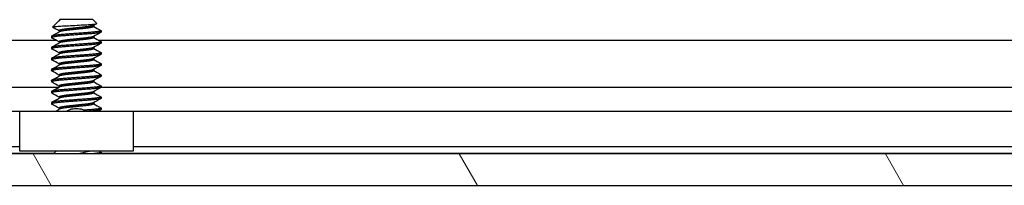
# Model space of a CAD drawing. Header units: millimetres. Extents: x 64 to 1798, y 64 to 1375.
# Tile 21 of 66: x 542 to 598, y 1175 to 1185. Entities that reach past the tile are written whole.
import ezdxf

# ---------------------------------------------------------------- set-up
doc = ezdxf.new("R2010")
doc.units = ezdxf.units.MM
doc.header["$LTSCALE"] = 6.666667
doc.layers.add('Hatch (ANSI)', color=7, linetype='Continuous', lineweight=18)
doc.layers.add('Visible (ANSI)', color=7, linetype='Continuous', lineweight=25)

msp = doc.modelspace()

# ---------------------------------------------------------------- hatches: boundary and pattern name
at = {"layer": 'Hatch (ANSI)'}
h = msp.add_hatch(dxfattribs=at)
h.set_pattern_fill('ANSI31', color=256, scale=169.333333, angle=75, style=0)
h.set_pattern_definition([(120, (0, 0), (-18.33087, -10.58333), [])])
h.paths.add_polyline_path([(637.5598, 1175.2418), (638.779, 1176.6443), (638.779, 1177.0452), (248, 1177.0452), (248, 1176.6443), (249.2192, 1175.2418)])
h.paths.add_polyline_path([(647.1102, 1175.2418), (647.1102, 1177.0452), (642.843, 1177.0452), (642.843, 1176.6443), (644.0622, 1175.2418)])
h.paths.add_polyline_path([(239.6688, 1177.0452), (239.6688, 1175.2418), (242.7168, 1175.2418), (243.936, 1176.6443), (243.936, 1177.0452)])

# ---------------------------------------------------------------- linework, layer by layer
at = {"layer": 'Visible (ANSI)'}
for p, q in [((543.9233, 1184.6467), (543.6182, 1184.3416)), ((543.9757, 1184.6838), (544.0126, 1184.7046)), ((544.0434, 1184.7668), (543.9967, 1184.7201)), ((544.0508, 1184.7201), (543.9967, 1184.7201)), ((543.9967, 1184.7201), (543.9967, 1184.6957)), ((545.9357, 1184.7668), (544.0434, 1184.7668)), ((545.9357, 1184.7668), (546.1566, 1184.5459)), ((545.9824, 1184.4411), (545.9824, 1184.3699)), ((543.5671, 1183.8143), (543.5671, 1183.7349)), ((543.9967, 1184.1318), (543.9967, 1184.0607)), ((545.9824, 1183.8061), (545.9824, 1183.7349)), ((546.4119, 1184.1318), (546.4119, 1184.0524)), ((343.0475, 1183.5944), (543.8084, 1183.5944)), ((543.5671, 1183.1793), (543.5671, 1183.0999)), ((543.9967, 1183.4968), (543.9967, 1183.4257)), ((545.9824, 1183.1711), (545.9824, 1183.0999)), ((546.2475, 1183.5944), (639.6299, 1183.5944)), ((546.4119, 1183.4968), (546.4119, 1183.4174)), ((543.5671, 1182.5443), (543.5671, 1182.4649)), ((543.9967, 1182.8618), (543.9967, 1182.7907)), ((545.9824, 1182.5361), (545.9824, 1182.4649)), ((546.4119, 1182.8618), (546.4119, 1182.7824)), ((543.9967, 1182.2268), (543.9967, 1182.1557)), ((546.4119, 1182.2268), (546.4119, 1182.1474)), ((543.5671, 1181.9093), (543.5671, 1181.8299)), ((543.9967, 1181.5918), (543.9967, 1181.5207)), ((545.9824, 1181.9011), (545.9824, 1181.8299)), ((546.4119, 1181.5918), (546.4119, 1181.5124)), ((343.2119, 1180.8877), (543.9967, 1180.8877)), ((543.5671, 1181.2743), (543.5671, 1181.1949)), ((543.9967, 1180.9568), (543.9967, 1180.8857)), ((545.9824, 1181.2661), (545.9824, 1181.1949)), ((546.4119, 1180.9568), (546.4119, 1180.8774)), ((546.4119, 1180.8877), (639.8182, 1180.8877)), ((543.5671, 1180.6393), (543.5671, 1180.5599)), ((543.9967, 1180.3218), (543.9967, 1180.2507)), ((545.9824, 1180.6311), (545.9824, 1180.5599)), ((546.4119, 1180.3218), (546.4119, 1180.2424)), ((543.5671, 1180.0043), (543.5671, 1179.9249)), ((545.9824, 1179.9961), (545.9824, 1179.9249)), ((541.7395, 1179.4838), (345.0395, 1179.4838)), ((541.7395, 1177.2018), (541.7395, 1179.5018)), ((541.7395, 1179.5018), (548.2395, 1179.5018)), ((543.9967, 1179.6868), (543.9967, 1179.6157)), ((546.4119, 1179.6868), (546.4119, 1179.6074)), ((548.2395, 1179.5018), (548.2395, 1177.2018)), ((636.0335, 1179.4838), (548.2395, 1179.4838)), ((541.7395, 1177.4518), (345.0395, 1177.4518)), ((635.4075, 1177.4518), (548.2395, 1177.4518)), ((638.779, 1177.0452), (248, 1177.0452)), ((543.6943, 1177.0708), (343.2119, 1177.0708)), ((548.2395, 1177.2018), (541.7395, 1177.2018)), ((543.8253, 1177.2018), (543.6687, 1177.0452)), ((546.4012, 1177.0558), (546.3823, 1177.0452)), ((546.4119, 1177.1468), (546.4119, 1177.0674)), ((639.5158, 1177.0708), (546.4119, 1177.0708)), ((249.2192, 1175.2418), (637.5598, 1175.2418))]:
    msp.add_line(p, q, dxfattribs=at)
msp.add_ellipse((544.9895, 1179.5984), major_axis=(0.343, 0), ratio=0.1068566, start_param=0.4127074, end_param=2.7288852, dxfattribs=at)
for points in [[(543.6216, 1184.3339), (543.6169, 1184.3365), (543.6157, 1184.3391), (543.6182, 1184.3416)], [(543.9967, 1184.1236), (543.8718, 1184.1939), (543.7467, 1184.2639), (543.6216, 1184.3339)], [(544.0508, 1184.7201), (543.9886, 1184.6935), (543.9454, 1184.6688), (543.9233, 1184.6467)], [(546.1526, 1184.5367), (546.0905, 1184.5019), (546.0285, 1184.4671), (545.9665, 1184.4321)], [(545.9824, 1184.3782), (546.1218, 1184.2996), (546.2615, 1184.2215), (546.4012, 1184.1434)], [(543.5779, 1183.8259), (543.7229, 1183.9069), (543.8679, 1183.9881), (544.0126, 1184.0696)], [(543.9967, 1183.4886), (543.8573, 1183.5671), (543.7176, 1183.6452), (543.5779, 1183.7233)], [(546.4012, 1184.0408), (546.2562, 1183.9598), (546.1112, 1183.8787), (545.9665, 1183.7971)], [(545.9824, 1183.7432), (546.1218, 1183.6646), (546.2615, 1183.5865), (546.4012, 1183.5084)], [(543.5779, 1183.1909), (543.7229, 1183.2719), (543.8679, 1183.3531), (544.0126, 1183.4346)], [(543.9967, 1182.8536), (543.8573, 1182.9321), (543.7176, 1183.0102), (543.5779, 1183.0883)], [(546.4012, 1183.4058), (546.2562, 1183.3248), (546.1112, 1183.2437), (545.9665, 1183.1621)], [(545.9824, 1183.1082), (546.1218, 1183.0296), (546.2615, 1182.9515), (546.4012, 1182.8734)], [(543.5779, 1182.5559), (543.7229, 1182.6369), (543.8679, 1182.7181), (544.0126, 1182.7996)], [(546.4012, 1182.7708), (546.2562, 1182.6898), (546.1112, 1182.6087), (545.9665, 1182.5271)], [(543.9967, 1182.2186), (543.8573, 1182.2971), (543.7176, 1182.3752), (543.5779, 1182.4533)], [(543.5779, 1181.9209), (543.7229, 1182.0019), (543.8679, 1182.0831), (544.0126, 1182.1646)], [(546.4012, 1182.1358), (546.2562, 1182.0548), (546.1112, 1181.9737), (545.9665, 1181.8921)], [(545.9824, 1182.4732), (546.1218, 1182.3946), (546.2615, 1182.3165), (546.4012, 1182.2384)], [(543.9967, 1181.5836), (543.8573, 1181.6621), (543.7176, 1181.7402), (543.5779, 1181.8183)], [(543.5779, 1181.2859), (543.7229, 1181.3669), (543.8679, 1181.4481), (544.0126, 1181.5296)], [(546.4012, 1181.5008), (546.2562, 1181.4198), (546.1112, 1181.3387), (545.9665, 1181.2571)], [(545.9824, 1181.8382), (546.1218, 1181.7596), (546.2615, 1181.6815), (546.4012, 1181.6034)], [(543.9967, 1180.9486), (543.8573, 1181.0271), (543.7176, 1181.1052), (543.5779, 1181.1833)], [(543.5779, 1180.6509), (543.7229, 1180.7319), (543.8679, 1180.8131), (544.0126, 1180.8946)], [(546.4012, 1180.8658), (546.2562, 1180.7848), (546.1112, 1180.7037), (545.9665, 1180.6221)], [(545.9824, 1181.2032), (546.1218, 1181.1246), (546.2615, 1181.0465), (546.4012, 1180.9684)], [(543.9967, 1180.3136), (543.8573, 1180.3921), (543.7176, 1180.4702), (543.5779, 1180.5483)], [(543.5779, 1180.0159), (543.7229, 1180.0969), (543.8679, 1180.1781), (544.0126, 1180.2596)], [(545.9824, 1180.5682), (546.1218, 1180.4896), (546.2615, 1180.4115), (546.4012, 1180.3334)], [(543.9967, 1179.6786), (543.8573, 1179.7571), (543.7176, 1179.8352), (543.5779, 1179.9133)], [(546.4012, 1180.2308), (546.2562, 1180.1498), (546.1112, 1180.0687), (545.9665, 1179.9871)], [(545.9824, 1179.9332), (546.1218, 1179.8546), (546.2615, 1179.7765), (546.4012, 1179.6984)], [(543.794, 1179.5018), (543.8669, 1179.5427), (543.9398, 1179.5836), (544.0126, 1179.6246)], [(546.4012, 1179.5958), (546.3452, 1179.5645), (546.2891, 1179.5332), (546.2331, 1179.5018)], [(546.3236, 1177.2018), (546.3495, 1177.1873), (546.3753, 1177.1729), (546.4012, 1177.1584)]]:
    msp.add_open_spline(points, degree=3, dxfattribs=at)
for points, knots in [([(543.6182, 1184.3416), (543.625, 1184.3484), (543.6569, 1184.3545), (543.7293, 1184.3653), (543.7831, 1184.3713), (543.9445, 1184.3859), (544.0634, 1184.3943), (544.2695, 1184.4062), (544.3434, 1184.41), (544.5745, 1184.4218), (544.7401, 1184.4305), (545.0734, 1184.4482), (545.2378, 1184.4572), (545.5121, 1184.4724), (545.6608, 1184.48), (545.9059, 1184.4981), (545.9919, 1184.5065), (546.0906, 1184.5201), (546.1185, 1184.5253), (546.1588, 1184.537), (546.1603, 1184.5422), (546.1566, 1184.5459)], [-0.3275077, -0.3275077, -0.3275077, -0.3275077, -0.298679, -0.298679, -0.26513723, -0.26513723, -0.21824944, -0.21824944, -0.19498337, -0.19498337, -0.1484776, -0.1484776, -0.10250817, -0.10250817, -0.06653819, -0.06653819, -0.03897493, -0.03897493, -0.02198565, -0.02198565, -0.000001, -0.000001, -0.000001, -0.000001]), ([(544.4395, 1179.5018), (544.4583, 1179.5162), (544.478, 1179.5295), (544.5257, 1179.5578), (544.5545, 1179.572), (544.614, 1179.596), (544.6451, 1179.6058), (544.6754, 1179.6131)], [0.012495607, 0.012495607, 0.012495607, 0.012495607, 0.0195994, 0.0195994, 0.029259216, 0.029259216, 0.039250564, 0.039250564, 0.039250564, 0.039250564]), ([(545.3037, 1179.6131), (545.3469, 1179.6026), (545.3917, 1179.5872), (545.4709, 1179.5489), (545.5066, 1179.527), (545.5396, 1179.5018)], [0, 0, 0, 0, 0.014245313, 0.014245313, 0.026722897, 0.026722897, 0.026722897, 0.026722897]), ([(545.7467, 1177.2018), (545.739, 1177.1995), (545.7312, 1177.1972), (545.607, 1177.1616), (545.4732, 1177.1364), (545.255, 1177.0924), (545.1297, 1177.0686), (544.9999, 1177.0452)], [-0.078849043, -0.078849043, -0.078849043, -0.078849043, -0.076431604, -0.076431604, -0.041316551, -0.041316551, -0.001073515, -0.001073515, -0.001073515, -0.001073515])]:
    msp.add_open_spline(points, degree=3, knots=knots, dxfattribs=at)
for points, weights, knots in [([(544.9895, 1184.2906), (544.7235, 1184.2622), (544.4931, 1184.2376), (543.9967, 1184.1847), (543.9967, 1184.1318)], [0.933012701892, 0.933012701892, 1, 0.866025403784, 1], [0.078125, 0.078125, 0.078125, 0.083333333, 0.083333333, 0.09375, 0.09375, 0.09375]), ([(544.9895, 1184.2112), (544.7235, 1184.1828), (544.4931, 1184.1583), (544.0946, 1184.1158), (544.0126, 1184.0696)], [0.933012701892, 0.933012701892, 1, 0.889515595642, 0.961256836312], [0.078125, 0.078125, 0.078125, 0.083333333, 0.083333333, 0.091923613, 0.091923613, 0.091923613]), ([(545.9665, 1184.4321), (545.8845, 1184.386), (545.4859, 1184.3435), (545.2556, 1184.3189), (544.9895, 1184.2906)], [0.961256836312, 0.889515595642, 1, 0.933012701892, 0.933012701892], [0.064326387, 0.064326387, 0.064326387, 0.072916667, 0.072916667, 0.078125, 0.078125, 0.078125]), ([(545.9824, 1184.3699), (545.9824, 1184.317), (545.4859, 1184.2641), (545.2556, 1184.2395), (544.9895, 1184.2112)], [1, 0.866025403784, 1, 0.933012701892, 0.933012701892], [0.0625, 0.0625, 0.0625, 0.072916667, 0.072916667, 0.078125, 0.078125, 0.078125]), ([(546.4119, 1184.1318), (546.4119, 1184.0789), (545.7007, 1184.026), (544.9895, 1183.9731), (544.2783, 1183.9201), (543.5671, 1183.8672), (543.5671, 1183.8143)], [1, 0.866025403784, 1, 0.866025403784, 1, 0.866025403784, 1], [0.0625, 0.0625, 0.0625, 0.072916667, 0.072916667, 0.083333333, 0.083333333, 0.09375, 0.09375, 0.09375]), ([(546.4119, 1184.0524), (546.4119, 1183.9995), (545.7007, 1183.9466), (544.9895, 1183.8937), (544.2783, 1183.8408), (543.5671, 1183.7878), (543.5671, 1183.7349)], [1, 0.866025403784, 1, 0.866025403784, 1, 0.866025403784, 1], [0.125, 0.125, 0.125, 0.135416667, 0.135416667, 0.145833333, 0.145833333, 0.15625, 0.15625, 0.15625]), ([(544.9895, 1183.6556), (544.7235, 1183.6272), (544.4931, 1183.6026), (543.9967, 1183.5497), (543.9967, 1183.4968)], [0.933012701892, 0.933012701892, 1, 0.866025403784, 1], [0.140625, 0.140625, 0.140625, 0.145833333, 0.145833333, 0.15625, 0.15625, 0.15625]), ([(545.9665, 1183.7971), (545.8845, 1183.751), (545.4859, 1183.7085), (545.2556, 1183.6839), (544.9895, 1183.6556)], [0.961256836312, 0.889515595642, 1, 0.933012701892, 0.933012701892], [0.126826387, 0.126826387, 0.126826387, 0.135416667, 0.135416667, 0.140625, 0.140625, 0.140625]), ([(545.9824, 1183.7349), (545.9824, 1183.682), (545.4859, 1183.6291), (545.2556, 1183.6045), (544.9895, 1183.5762)], [1, 0.866025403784, 1, 0.933012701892, 0.933012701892], [0.125, 0.125, 0.125, 0.135416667, 0.135416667, 0.140625, 0.140625, 0.140625]), ([(546.4119, 1183.4968), (546.4119, 1183.4439), (545.7007, 1183.391), (544.9895, 1183.3381), (544.2783, 1183.2851), (543.5671, 1183.2322), (543.5671, 1183.1793)], [1, 0.866025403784, 1, 0.866025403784, 1, 0.866025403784, 1], [0.125, 0.125, 0.125, 0.135416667, 0.135416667, 0.145833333, 0.145833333, 0.15625, 0.15625, 0.15625]), ([(546.4119, 1183.4174), (546.4119, 1183.3645), (545.7007, 1183.3116), (544.9895, 1183.2587), (544.2783, 1183.2058), (543.5671, 1183.1528), (543.5671, 1183.0999)], [1, 0.866025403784, 1, 0.866025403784, 1, 0.866025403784, 1], [0.1875, 0.1875, 0.1875, 0.197916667, 0.197916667, 0.208333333, 0.208333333, 0.21875, 0.21875, 0.21875]), ([(544.9895, 1183.5762), (544.7235, 1183.5478), (544.4931, 1183.5233), (544.0946, 1183.4808), (544.0126, 1183.4346)], [0.933012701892, 0.933012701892, 1, 0.889515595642, 0.961256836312], [0.140625, 0.140625, 0.140625, 0.145833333, 0.145833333, 0.154423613, 0.154423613, 0.154423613]), ([(545.9665, 1183.1621), (545.8845, 1183.116), (545.4859, 1183.0735), (545.2556, 1183.0489), (544.9895, 1183.0206)], [0.961256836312, 0.889515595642, 1, 0.933012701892, 0.933012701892], [0.189326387, 0.189326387, 0.189326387, 0.197916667, 0.197916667, 0.203125, 0.203125, 0.203125]), ([(545.9824, 1183.0999), (545.9824, 1183.047), (545.4859, 1182.9941), (545.2556, 1182.9695), (544.9895, 1182.9412)], [1, 0.866025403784, 1, 0.933012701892, 0.933012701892], [0.1875, 0.1875, 0.1875, 0.197916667, 0.197916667, 0.203125, 0.203125, 0.203125]), ([(546.4119, 1182.8618), (546.4119, 1182.8089), (545.7007, 1182.756), (544.9895, 1182.7031), (544.2783, 1182.6501), (543.5671, 1182.5972), (543.5671, 1182.5443)], [1, 0.866025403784, 1, 0.866025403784, 1, 0.866025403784, 1], [0.1875, 0.1875, 0.1875, 0.197916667, 0.197916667, 0.208333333, 0.208333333, 0.21875, 0.21875, 0.21875]), ([(546.4119, 1182.7824), (546.4119, 1182.7295), (545.7007, 1182.6766), (544.9895, 1182.6237), (544.2783, 1182.5708), (543.5671, 1182.5178), (543.5671, 1182.4649)], [1, 0.866025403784, 1, 0.866025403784, 1, 0.866025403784, 1], [0.25, 0.25, 0.25, 0.260416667, 0.260416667, 0.270833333, 0.270833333, 0.28125, 0.28125, 0.28125]), ([(544.9895, 1183.0206), (544.7235, 1182.9922), (544.4931, 1182.9676), (543.9967, 1182.9147), (543.9967, 1182.8618)], [0.933012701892, 0.933012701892, 1, 0.866025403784, 1], [0.203125, 0.203125, 0.203125, 0.208333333, 0.208333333, 0.21875, 0.21875, 0.21875]), ([(544.9895, 1182.9412), (544.7235, 1182.9128), (544.4931, 1182.8883), (544.0946, 1182.8458), (544.0126, 1182.7996)], [0.933012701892, 0.933012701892, 1, 0.889515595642, 0.961256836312], [0.203125, 0.203125, 0.203125, 0.208333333, 0.208333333, 0.216923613, 0.216923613, 0.216923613]), ([(545.9665, 1182.5271), (545.8845, 1182.481), (545.4859, 1182.4385), (545.2556, 1182.4139), (544.9895, 1182.3856)], [0.961256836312, 0.889515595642, 1, 0.933012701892, 0.933012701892], [0.251826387, 0.251826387, 0.251826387, 0.260416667, 0.260416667, 0.265625, 0.265625, 0.265625]), ([(546.4119, 1182.2268), (546.4119, 1182.1739), (545.7007, 1182.121), (544.9895, 1182.0681), (544.2783, 1182.0151), (543.5671, 1181.9622), (543.5671, 1181.9093)], [1, 0.866025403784, 1, 0.866025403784, 1, 0.866025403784, 1], [0.25, 0.25, 0.25, 0.260416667, 0.260416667, 0.270833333, 0.270833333, 0.28125, 0.28125, 0.28125]), ([(546.4119, 1182.1474), (546.4119, 1182.0945), (545.7007, 1182.0416), (544.9895, 1181.9887), (544.2783, 1181.9358), (543.5671, 1181.8828), (543.5671, 1181.8299)], [1, 0.866025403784, 1, 0.866025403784, 1, 0.866025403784, 1], [0.3125, 0.3125, 0.3125, 0.322916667, 0.322916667, 0.333333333, 0.333333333, 0.34375, 0.34375, 0.34375]), ([(544.9895, 1182.3856), (544.7235, 1182.3572), (544.4931, 1182.3326), (543.9967, 1182.2797), (543.9967, 1182.2268)], [0.933012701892, 0.933012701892, 1, 0.866025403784, 1], [0.265625, 0.265625, 0.265625, 0.270833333, 0.270833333, 0.28125, 0.28125, 0.28125]), ([(544.9895, 1182.3062), (544.7235, 1182.2778), (544.4931, 1182.2533), (544.0946, 1182.2108), (544.0126, 1182.1646)], [0.933012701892, 0.933012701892, 1, 0.889515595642, 0.961256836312], [0.265625, 0.265625, 0.265625, 0.270833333, 0.270833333, 0.279423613, 0.279423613, 0.279423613]), ([(545.9824, 1182.4649), (545.9824, 1182.412), (545.4859, 1182.3591), (545.2556, 1182.3345), (544.9895, 1182.3062)], [1, 0.866025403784, 1, 0.933012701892, 0.933012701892], [0.25, 0.25, 0.25, 0.260416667, 0.260416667, 0.265625, 0.265625, 0.265625]), ([(546.4119, 1181.5918), (546.4119, 1181.5389), (545.7007, 1181.486), (544.9895, 1181.4331), (544.2783, 1181.3801), (543.5671, 1181.3272), (543.5671, 1181.2743)], [1, 0.866025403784, 1, 0.866025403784, 1, 0.866025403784, 1], [0.3125, 0.3125, 0.3125, 0.322916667, 0.322916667, 0.333333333, 0.333333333, 0.34375, 0.34375, 0.34375]), ([(546.4119, 1181.5124), (546.4119, 1181.4595), (545.7007, 1181.4066), (544.9895, 1181.3537), (544.2783, 1181.3008), (543.5671, 1181.2478), (543.5671, 1181.1949)], [1, 0.866025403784, 1, 0.866025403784, 1, 0.866025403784, 1], [0.375, 0.375, 0.375, 0.385416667, 0.385416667, 0.395833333, 0.395833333, 0.40625, 0.40625, 0.40625]), ([(544.9895, 1181.7506), (544.7235, 1181.7222), (544.4931, 1181.6976), (543.9967, 1181.6447), (543.9967, 1181.5918)], [0.933012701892, 0.933012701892, 1, 0.866025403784, 1], [0.328125, 0.328125, 0.328125, 0.333333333, 0.333333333, 0.34375, 0.34375, 0.34375]), ([(544.9895, 1181.6712), (544.7235, 1181.6428), (544.4931, 1181.6183), (544.0946, 1181.5758), (544.0126, 1181.5296)], [0.933012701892, 0.933012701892, 1, 0.889515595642, 0.961256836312], [0.328125, 0.328125, 0.328125, 0.333333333, 0.333333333, 0.341923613, 0.341923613, 0.341923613]), ([(545.9665, 1181.8921), (545.8845, 1181.846), (545.4859, 1181.8035), (545.2556, 1181.7789), (544.9895, 1181.7506)], [0.961256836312, 0.889515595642, 1, 0.933012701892, 0.933012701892], [0.314326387, 0.314326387, 0.314326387, 0.322916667, 0.322916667, 0.328125, 0.328125, 0.328125]), ([(545.9824, 1181.8299), (545.9824, 1181.777), (545.4859, 1181.7241), (545.2556, 1181.6995), (544.9895, 1181.6712)], [1, 0.866025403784, 1, 0.933012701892, 0.933012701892], [0.3125, 0.3125, 0.3125, 0.322916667, 0.322916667, 0.328125, 0.328125, 0.328125]), ([(546.4119, 1180.9568), (546.4119, 1180.9039), (545.7007, 1180.851), (544.9895, 1180.7981), (544.2783, 1180.7451), (543.5671, 1180.6922), (543.5671, 1180.6393)], [1, 0.866025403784, 1, 0.866025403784, 1, 0.866025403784, 1], [0.375, 0.375, 0.375, 0.385416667, 0.385416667, 0.395833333, 0.395833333, 0.40625, 0.40625, 0.40625]), ([(546.4119, 1180.8774), (546.4119, 1180.8245), (545.7007, 1180.7716), (544.9895, 1180.7187), (544.2783, 1180.6658), (543.5671, 1180.6128), (543.5671, 1180.5599)], [1, 0.866025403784, 1, 0.866025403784, 1, 0.866025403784, 1], [0.4375, 0.4375, 0.4375, 0.447916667, 0.447916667, 0.458333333, 0.458333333, 0.46875, 0.46875, 0.46875]), ([(544.9895, 1181.1156), (544.7235, 1181.0872), (544.4931, 1181.0626), (543.9967, 1181.0097), (543.9967, 1180.9568)], [0.933012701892, 0.933012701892, 1, 0.866025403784, 1], [0.390625, 0.390625, 0.390625, 0.395833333, 0.395833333, 0.40625, 0.40625, 0.40625]), ([(544.9895, 1181.0362), (544.7235, 1181.0078), (544.4931, 1180.9833), (544.0946, 1180.9408), (544.0126, 1180.8946)], [0.933012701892, 0.933012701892, 1, 0.889515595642, 0.961256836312], [0.390625, 0.390625, 0.390625, 0.395833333, 0.395833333, 0.404423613, 0.404423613, 0.404423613]), ([(545.9665, 1181.2571), (545.8845, 1181.211), (545.4859, 1181.1685), (545.2556, 1181.1439), (544.9895, 1181.1156)], [0.961256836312, 0.889515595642, 1, 0.933012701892, 0.933012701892], [0.376826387, 0.376826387, 0.376826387, 0.385416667, 0.385416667, 0.390625, 0.390625, 0.390625]), ([(545.9824, 1181.1949), (545.9824, 1181.142), (545.4859, 1181.0891), (545.2556, 1181.0645), (544.9895, 1181.0362)], [1, 0.866025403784, 1, 0.933012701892, 0.933012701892], [0.375, 0.375, 0.375, 0.385416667, 0.385416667, 0.390625, 0.390625, 0.390625]), ([(546.4119, 1180.3218), (546.4119, 1180.2689), (545.7007, 1180.216), (544.9895, 1180.1631), (544.2783, 1180.1101), (543.5671, 1180.0572), (543.5671, 1180.0043)], [1, 0.866025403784, 1, 0.866025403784, 1, 0.866025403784, 1], [0.4375, 0.4375, 0.4375, 0.447916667, 0.447916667, 0.458333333, 0.458333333, 0.46875, 0.46875, 0.46875]), ([(544.9895, 1180.4806), (544.7235, 1180.4522), (544.4931, 1180.4276), (543.9967, 1180.3747), (543.9967, 1180.3218)], [0.933012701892, 0.933012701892, 1, 0.866025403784, 1], [0.453125, 0.453125, 0.453125, 0.458333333, 0.458333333, 0.46875, 0.46875, 0.46875]), ([(544.9895, 1180.4012), (544.7235, 1180.3728), (544.4931, 1180.3483), (544.0946, 1180.3058), (544.0126, 1180.2596)], [0.933012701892, 0.933012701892, 1, 0.889515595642, 0.961256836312], [0.453125, 0.453125, 0.453125, 0.458333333, 0.458333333, 0.466923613, 0.466923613, 0.466923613]), ([(545.9665, 1180.6221), (545.8845, 1180.576), (545.4859, 1180.5335), (545.2556, 1180.5089), (544.9895, 1180.4806)], [0.961256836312, 0.889515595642, 1, 0.933012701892, 0.933012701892], [0.439326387, 0.439326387, 0.439326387, 0.447916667, 0.447916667, 0.453125, 0.453125, 0.453125]), ([(545.9824, 1180.5599), (545.9824, 1180.507), (545.4859, 1180.4541), (545.2556, 1180.4295), (544.9895, 1180.4012)], [1, 0.866025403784, 1, 0.933012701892, 0.933012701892], [0.4375, 0.4375, 0.4375, 0.447916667, 0.447916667, 0.453125, 0.453125, 0.453125]), ([(546.4119, 1180.2424), (546.4119, 1180.1895), (545.7007, 1180.1366), (544.9895, 1180.0837), (544.2783, 1180.0308), (543.5671, 1179.9778), (543.5671, 1179.9249)], [1, 0.866025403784, 1, 0.866025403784, 1, 0.866025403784, 1], [0.5, 0.5, 0.5, 0.510416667, 0.510416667, 0.520833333, 0.520833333, 0.53125, 0.53125, 0.53125]), ([(544.9895, 1179.8456), (544.7235, 1179.8172), (544.4931, 1179.7926), (543.9967, 1179.7397), (543.9967, 1179.6868)], [0.933012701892, 0.933012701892, 1, 0.866025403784, 1], [0.515625, 0.515625, 0.515625, 0.520833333, 0.520833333, 0.53125, 0.53125, 0.53125]), ([(544.9895, 1179.7662), (544.7235, 1179.7378), (544.4931, 1179.7133), (544.0946, 1179.6708), (544.0126, 1179.6246)], [0.933012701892, 0.933012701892, 1, 0.889515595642, 0.961256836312], [0.515625, 0.515625, 0.515625, 0.520833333, 0.520833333, 0.529423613, 0.529423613, 0.529423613]), ([(545.9665, 1179.9871), (545.8845, 1179.941), (545.4859, 1179.8985), (545.2556, 1179.8739), (544.9895, 1179.8456)], [0.961256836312, 0.889515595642, 1, 0.933012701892, 0.933012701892], [0.501826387, 0.501826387, 0.501826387, 0.510416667, 0.510416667, 0.515625, 0.515625, 0.515625]), ([(545.9824, 1179.9249), (545.9824, 1179.872), (545.4859, 1179.8191), (545.2556, 1179.7945), (544.9895, 1179.7662)], [1, 0.866025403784, 1, 0.933012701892, 0.933012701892], [0.5, 0.5, 0.5, 0.510416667, 0.510416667, 0.515625, 0.515625, 0.515625]), ([(546.4119, 1179.6868), (546.4119, 1179.6339), (545.7007, 1179.581), (545.5781, 1179.5718), (545.4438, 1179.5619)], [1, 0.866025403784, 1, 0.974007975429, 0.958101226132], [0.5, 0.5, 0.5, 0.510416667, 0.510416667, 0.512437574, 0.512437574, 0.512437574])]:
    msp.add_rational_spline(points, weights, degree=2, knots=knots, dxfattribs=at)
for points, weights in [([(544.0508, 1184.7201), (544.0261, 1184.7122), (544.0126, 1184.7046)], [0.941670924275, 0.948650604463, 0.961256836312]), ([(543.5671, 1183.7349), (543.5671, 1183.7293), (543.5779, 1183.7233)], [1, 0.983771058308, 0.971473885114]), ([(546.4012, 1184.1434), (546.4119, 1184.1374), (546.4119, 1184.1318)], [0.971473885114, 0.983771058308, 1]), ([(543.5671, 1183.0999), (543.5671, 1183.0943), (543.5779, 1183.0883)], [1, 0.983771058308, 0.971473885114]), ([(546.4012, 1183.5084), (546.4119, 1183.5024), (546.4119, 1183.4968)], [0.971473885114, 0.983771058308, 1]), ([(546.4012, 1182.8734), (546.4119, 1182.8674), (546.4119, 1182.8618)], [0.971473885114, 0.983771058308, 1]), ([(543.5671, 1182.4649), (543.5671, 1182.4593), (543.5779, 1182.4533)], [1, 0.983771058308, 0.971473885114]), ([(546.4012, 1182.2384), (546.4119, 1182.2324), (546.4119, 1182.2268)], [0.971473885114, 0.983771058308, 1]), ([(543.5671, 1181.8299), (543.5671, 1181.8243), (543.5779, 1181.8183)], [1, 0.983771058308, 0.971473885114]), ([(546.4012, 1181.6034), (546.4119, 1181.5974), (546.4119, 1181.5918)], [0.971473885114, 0.983771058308, 1]), ([(543.5671, 1181.1949), (543.5671, 1181.1893), (543.5779, 1181.1833)], [1, 0.983771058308, 0.971473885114]), ([(546.4012, 1180.9684), (546.4119, 1180.9624), (546.4119, 1180.9568)], [0.971473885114, 0.983771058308, 1]), ([(543.5671, 1180.5599), (543.5671, 1180.5543), (543.5779, 1180.5483)], [1, 0.983771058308, 0.971473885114]), ([(546.4012, 1180.3334), (546.4119, 1180.3274), (546.4119, 1180.3218)], [0.971473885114, 0.983771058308, 1]), ([(543.5671, 1179.9249), (543.5671, 1179.9193), (543.5779, 1179.9133)], [1, 0.983771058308, 0.971473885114]), ([(546.4012, 1179.6984), (546.4119, 1179.6924), (546.4119, 1179.6868)], [0.971473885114, 0.983771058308, 1]), ([(546.4119, 1179.6074), (546.4119, 1179.5547), (545.7035, 1179.5018)], [1, 0.866329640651, 0.999392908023]), ([(546.4119, 1177.1468), (546.4119, 1177.0966), (545.7562, 1177.0452)], [1, 0.872099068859, 0.988403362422]), ([(546.4119, 1177.0674), (546.4119, 1177.0569), (546.3747, 1177.0452)], [1, 0.970058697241, 0.953500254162]), ([(546.4012, 1177.1584), (546.4119, 1177.1524), (546.4119, 1177.1468)], [0.971473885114, 0.983771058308, 1])]:
    msp.add_rational_spline(points, weights, degree=2, dxfattribs=at)

doc.saveas('drawing.dxf')
